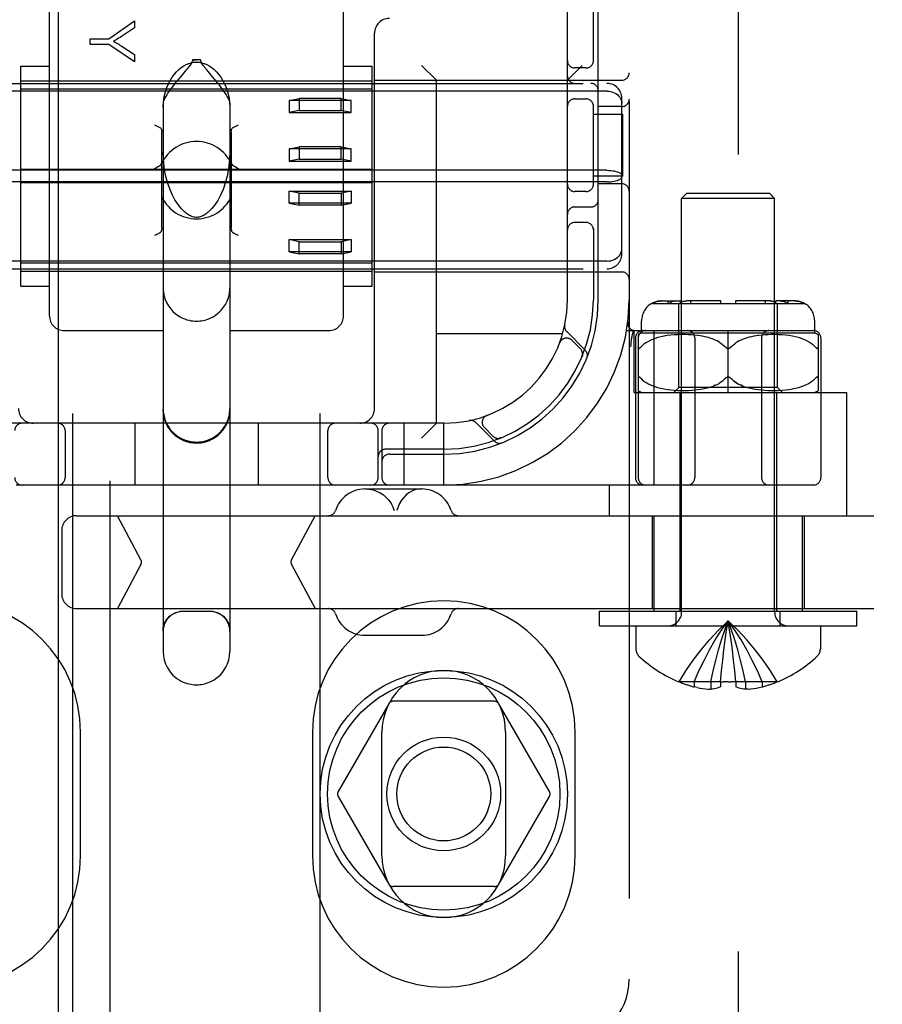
# Model space of a CAD drawing. Header units: inches. Extents: x 0 to 293, y 0 to 190.
# Tile 16 of 68: x 101.6 to 103.35, y 94.71 to 96.7. Entities that reach past the tile are written whole.
import ezdxf

# ---------------------------------------------------------------- set-up
doc = ezdxf.new("R2010")
doc.units = ezdxf.units.IN
doc.header["$LTSCALE"] = 16.12069
doc.header["$MEASUREMENT"] = 0
doc.linetypes.add('HIDDEN', pattern=[0.2, 0.1, -0.1])
doc.layers.add('DEFAULT_2', color=8, linetype='HIDDEN')
doc.layers.add('RIGHTHAND_DOOR_ASSEMBLY', color=7, linetype='CONTINUOUS')

msp = doc.modelspace()

# ---------------------------------------------------------------- linework, layer by layer
at = {"layer": 'DEFAULT_2', "color": 8, "linetype": 'HIDDEN'}
for p, q in [((103.0584, 57.7382), (103.0584, 136.7802)), ((101.7124, 94.292), (101.7124, 99.7925)), ((102.2124, 94.292), (102.2124, 99.7925)), ((102.8374, 99.7592), (102.8374, 94.7592)), ((102.7124, 96.1342), (102.7124, 98.3842)), ((101.6649, 96.1018), (101.6649, 96.7838)), ((102.2599, 96.1018), (102.2599, 96.7838)), ((102.7649, 96.615), (102.7649, 96.7442)), ((102.7749, 96.1342), (102.7749, 96.7442)), ((101.7853, 96.6621), (101.8372, 96.698)), ((101.8372, 96.698), (101.8372, 96.6842)), ((101.8372, 96.6842), (101.8107, 96.6667)), ((102.3224, 95.9142), (102.3224, 96.6732)), ((101.7472, 96.6502), (101.7472, 96.6621)), ((101.7472, 96.6621), (101.7853, 96.6621)), ((101.7853, 96.6502), (101.7472, 96.6502)), ((101.8372, 96.6155), (101.7853, 96.6502)), ((101.8101, 96.6478), (101.8372, 96.63)), ((101.8372, 96.63), (101.8372, 96.6155)), ((101.9542, 96.6194), (101.9624, 96.6195)), ((101.9706, 96.6194), (101.9542, 96.6194)), ((101.9706, 96.6194), (101.9624, 96.6195)), ((101.6074, 96.1614), (101.6074, 96.6069)), ((101.6074, 96.6069), (101.6649, 96.6069)), ((101.9948, 96.5853), (101.9839, 96.5983)), ((102.2599, 96.6069), (102.3174, 96.6069)), ((102.3174, 96.1614), (102.3174, 96.6069)), ((102.4474, 96.5782), (102.4174, 96.6082)), ((102.7124, 96.5782), (102.7424, 96.6082)), ((102.7499, 96.6029), (102.7274, 96.6029)), ((101.1324, 96.5717), (102.7924, 96.5717)), ((101.6074, 96.5767), (102.3174, 96.5767)), ((101.9304, 96.5857), (101.9258, 96.5801)), ((102.3224, 96.5782), (102.8224, 96.5782)), ((102.4474, 95.8842), (102.4474, 96.5782)), ((102.7924, 96.556), (101.1324, 96.556)), ((102.3174, 96.5601), (101.6074, 96.5601)), ((101.8949, 96.5321), (101.8949, 95.4226)), ((102.0299, 96.5321), (102.0299, 95.4226)), ((102.1499, 96.5374), (102.1699, 96.5414)), ((102.2749, 96.5374), (102.1499, 96.5374)), ((102.1499, 96.5374), (102.1499, 96.5128)), ((102.2549, 96.5414), (102.1699, 96.5414)), ((102.1699, 96.5414), (102.1699, 96.5168)), ((102.2549, 96.5414), (102.2749, 96.5374)), ((102.2549, 96.5168), (102.2549, 96.5414)), ((102.2749, 96.5128), (102.2749, 96.5374)), ((102.7274, 96.5404), (102.7499, 96.5404)), ((102.8224, 96.2268), (102.8224, 96.5416)), ((102.1699, 96.5168), (102.1499, 96.5128)), ((102.1499, 96.5128), (102.2749, 96.5128)), ((102.1699, 96.5168), (102.2549, 96.5168)), ((102.2749, 96.5128), (102.2549, 96.5168)), ((102.7649, 96.365), (102.7649, 96.5284)), ((102.8224, 96.5248), (102.7749, 96.5248)), ((102.7649, 96.5092), (102.8244, 96.5092)), ((102.8244, 96.3842), (102.8244, 96.5092)), ((101.8924, 96.2792), (101.8924, 96.4729)), ((102.0324, 96.4729), (102.0324, 96.2792)), ((102.1499, 96.4391), (102.1699, 96.4431)), ((102.2749, 96.4391), (102.1499, 96.4391)), ((102.1499, 96.4391), (102.1499, 96.4145)), ((102.2549, 96.4431), (102.1699, 96.4431)), ((102.1699, 96.4431), (102.1699, 96.4185)), ((102.2549, 96.4431), (102.2749, 96.4391)), ((102.2549, 96.4185), (102.2549, 96.4431)), ((102.2749, 96.4145), (102.2749, 96.4391)), ((102.1699, 96.4185), (102.1499, 96.4145)), ((102.1499, 96.4145), (102.2749, 96.4145)), ((102.1699, 96.4185), (102.2549, 96.4185)), ((102.2749, 96.4145), (102.2549, 96.4185)), ((102.7924, 96.3959), (101.1324, 96.3959)), ((102.3174, 96.3976), (101.6074, 96.3976)), ((102.7924, 96.3725), (101.1324, 96.3725)), ((102.3174, 96.3708), (101.6074, 96.3708)), ((102.8244, 96.3842), (102.7649, 96.3842)), ((102.1499, 96.3539), (102.2749, 96.3539)), ((102.1699, 96.3498), (102.1499, 96.3539)), ((102.1499, 96.3293), (102.1499, 96.3539)), ((102.2749, 96.3539), (102.2549, 96.3498)), ((102.2749, 96.3539), (102.2749, 96.3293)), ((102.7499, 96.3529), (102.7274, 96.3529)), ((102.8224, 96.3686), (102.7749, 96.3686)), ((102.1699, 96.3498), (102.2549, 96.3498)), ((102.1699, 96.3253), (102.1699, 96.3498)), ((102.2549, 96.3498), (102.2549, 96.3253)), ((102.9534, 96.3492), (102.9434, 96.3392)), ((103.1314, 96.3392), (102.9434, 96.3392)), ((102.9434, 95.5024), (102.9434, 96.3392)), ((103.1214, 96.3492), (102.9534, 96.3492)), ((103.1214, 96.3492), (103.1314, 96.3392)), ((103.1314, 95.5024), (103.1314, 96.3392)), ((102.2749, 96.3293), (102.1499, 96.3293)), ((102.1499, 96.3293), (102.1699, 96.3253)), ((102.2549, 96.3253), (102.1699, 96.3253)), ((102.2549, 96.3253), (102.2749, 96.3293)), ((102.7274, 96.3217), (102.7599, 96.3217)), ((102.7499, 96.2904), (102.7274, 96.2904)), ((102.7649, 96.2784), (102.7649, 96.1342)), ((101.8804, 96.2654), (101.8774, 96.2639)), ((101.888, 96.2693), (101.8858, 96.2681)), ((102.039, 96.2681), (102.0368, 96.2693)), ((102.0474, 96.2639), (102.0444, 96.2654)), ((102.1499, 96.2556), (102.2749, 96.2556)), ((102.1699, 96.2515), (102.1499, 96.2556)), ((102.1499, 96.231), (102.1499, 96.2556)), ((102.1699, 96.2515), (102.2549, 96.2515)), ((102.1699, 96.227), (102.1699, 96.2515)), ((102.2749, 96.2556), (102.2549, 96.2515)), ((102.2549, 96.2515), (102.2549, 96.227)), ((102.2749, 96.2556), (102.2749, 96.231)), ((102.2749, 96.231), (102.1499, 96.231)), ((102.1499, 96.231), (102.1699, 96.227)), ((102.2549, 96.227), (102.2749, 96.231)), ((102.7924, 96.2123), (101.1324, 96.2123)), ((102.2549, 96.227), (102.1699, 96.227)), ((101.1324, 96.1967), (102.7924, 96.1967)), ((102.3174, 96.2083), (101.6074, 96.2083)), ((101.6074, 96.1917), (102.3174, 96.1917)), ((102.3224, 96.1902), (102.8224, 96.1902)), ((101.6074, 96.1614), (101.6649, 96.1614)), ((102.2599, 96.1614), (102.3174, 96.1614)), ((102.9033, 96.1317), (102.9408, 96.1317)), ((102.9158, 96.1267), (102.9158, 96.1317)), ((102.9266, 96.131), (102.9284, 96.1314)), ((102.9302, 96.1316), (102.9284, 96.1314)), ((102.9302, 96.1316), (102.9319, 96.1317)), ((102.9408, 96.1267), (102.9408, 96.1317)), ((103.0224, 96.1317), (102.9532, 96.1317)), ((102.9621, 96.1267), (102.9621, 96.1317)), ((103.0224, 96.1267), (103.0224, 96.1317)), ((103.1217, 96.1317), (103.0524, 96.1317)), ((103.0524, 96.1317), (103.0524, 96.1267)), ((103.1128, 96.1267), (103.1128, 96.1317)), ((103.1217, 96.1317), (103.1234, 96.1316)), ((103.1252, 96.1314), (103.1234, 96.1316)), ((103.1716, 96.1317), (103.134, 96.1317)), ((103.134, 96.1267), (103.134, 96.1317)), ((103.1429, 96.1317), (103.1443, 96.1316)), ((103.1457, 96.1315), (103.1443, 96.1316)), ((103.159, 96.1267), (103.159, 96.1317)), ((102.8831, 96.1267), (103.1918, 96.1267)), ((102.9374, 95.9567), (102.9374, 96.1267)), ((103.1374, 95.9567), (103.1374, 96.1267)), ((102.8624, 96.0667), (102.8624, 96.0917)), ((103.2124, 96.0667), (103.2124, 96.0917)), ((101.6949, 96.0717), (101.8949, 96.0717)), ((102.0299, 96.0717), (102.2299, 96.0717)), ((102.8322, 96.0717), (103.2099, 96.0717)), ((102.8427, 96.0576), (102.8461, 96.0721)), ((102.8474, 95.9467), (102.8474, 96.0717)), ((102.8876, 95.7592), (102.8876, 96.0717)), ((103.0374, 95.9467), (103.0374, 96.0717)), ((102.7027, 96.0652), (102.4474, 96.0652)), ((102.7486, 96.0319), (102.711, 96.0695)), ((102.7386, 96.0348), (102.7213, 96.0521)), ((102.8427, 96.0576), (102.8426, 96.0571)), ((102.8499, 96.0567), (102.8499, 95.7742)), ((102.8556, 96.0636), (102.8556, 95.7742)), ((103.2124, 96.0667), (102.8624, 96.0667)), ((102.8843, 96.0537), (102.8794, 96.0515)), ((102.8896, 96.0557), (102.8842, 96.0536)), ((102.8953, 96.0574), (102.8895, 96.0556)), ((102.9013, 96.059), (102.8951, 96.0574)), ((102.9077, 96.0603), (102.9011, 96.0589)), ((102.9144, 96.0614), (102.9075, 96.0603)), ((102.9214, 96.0623), (102.9142, 96.0614)), ((102.9286, 96.063), (102.9212, 96.0623)), ((102.9359, 96.0634), (102.9284, 96.0629)), ((102.9431, 96.0636), (102.9357, 96.0634)), ((102.9502, 96.0636), (102.9429, 96.0636)), ((102.9569, 96.0634), (102.95, 96.0636)), ((102.9634, 96.063), (102.9568, 96.0634)), ((102.9695, 96.0625), (102.9632, 96.063)), ((102.9753, 96.0619), (102.9694, 96.0625)), ((102.9699, 96.0567), (102.9699, 95.7742)), ((102.9807, 96.0611), (102.9752, 96.0619)), ((102.9857, 96.0602), (102.9806, 96.0611)), ((102.9905, 96.0593), (102.9856, 96.0603)), ((102.9949, 96.0582), (102.9904, 96.0593)), ((102.9992, 96.057), (102.9949, 96.0582)), ((103.0033, 96.0557), (102.9991, 96.057)), ((103.0073, 96.0542), (103.0033, 96.0557)), ((103.0112, 96.0526), (103.0073, 96.0542)), ((103.0151, 96.0507), (103.0112, 96.0526)), ((103.0637, 96.0526), (103.0597, 96.0507)), ((103.0676, 96.0542), (103.0636, 96.0526)), ((103.0716, 96.0557), (103.0675, 96.0542)), ((103.0757, 96.057), (103.0715, 96.0557)), ((103.08, 96.0582), (103.0756, 96.057)), ((103.0844, 96.0593), (103.0799, 96.0582)), ((103.0892, 96.0603), (103.0844, 96.0593)), ((103.0943, 96.0611), (103.0891, 96.0602)), ((103.0997, 96.0619), (103.0942, 96.0611)), ((103.1055, 96.0625), (103.0996, 96.0619)), ((103.1049, 96.0567), (103.1049, 95.7742)), ((103.1116, 96.063), (103.1053, 96.0625)), ((103.1181, 96.0634), (103.1115, 96.063)), ((103.1249, 96.0636), (103.1179, 96.0634)), ((103.1319, 96.0636), (103.1247, 96.0636)), ((103.1391, 96.0634), (103.1317, 96.0636)), ((103.1464, 96.0629), (103.1389, 96.0634)), ((103.1536, 96.0623), (103.1462, 96.063)), ((103.1607, 96.0614), (103.1534, 96.0623)), ((103.1674, 96.0603), (103.1604, 96.0614)), ((103.1737, 96.0589), (103.1672, 96.0603)), ((103.1797, 96.0574), (103.1736, 96.059)), ((103.1854, 96.0556), (103.1796, 96.0574)), ((103.1906, 96.0536), (103.1852, 96.0557)), ((103.1954, 96.0515), (103.1905, 96.0537)), ((103.2193, 96.0636), (103.2193, 95.9498)), ((103.2249, 96.0567), (103.2249, 95.7742)), ((102.6966, 96.0467), (102.6968, 96.0471)), ((102.6969, 96.0474), (102.6968, 96.0471)), ((102.8599, 96.0374), (102.8606, 96.038)), ((102.8708, 96.0466), (102.867, 96.0439)), ((102.8749, 96.0492), (102.8707, 96.0466)), ((102.8795, 96.0515), (102.8749, 96.0491)), ((103.0189, 96.0487), (103.0151, 96.0507)), ((103.033, 96.0374), (103.0324, 96.038)), ((103.0406, 96.0365), (103.04, 96.0361)), ((103.0424, 96.038), (103.0418, 96.0374)), ((103.056, 96.0487), (103.0523, 96.0464)), ((103.0598, 96.0507), (103.056, 96.0487)), ((103.1999, 96.0491), (103.1954, 96.0515)), ((103.2041, 96.0466), (103.1999, 96.0492)), ((103.2143, 96.038), (103.2113, 96.041)), ((102.742, 96.0186), (102.7425, 96.02)), ((102.8582, 95.9775), (102.8588, 95.9771)), ((102.8636, 95.9724), (102.8606, 95.9754)), ((103.033, 95.9759), (103.0324, 95.9754)), ((103.0348, 95.9773), (103.0342, 95.9769)), ((103.0374, 95.978), (103.0368, 95.9779)), ((103.0381, 95.9779), (103.0374, 95.978)), ((103.0406, 95.9769), (103.04, 95.9773)), ((103.2155, 95.9766), (103.2161, 95.9771)), ((102.875, 95.9642), (102.8708, 95.9668)), ((102.8795, 95.9618), (102.8749, 95.9642)), ((102.8844, 95.9597), (102.8794, 95.9619)), ((102.8897, 95.9577), (102.8843, 95.9597)), ((102.8953, 95.9559), (102.8896, 95.9577)), ((102.9014, 95.9544), (102.8952, 95.956)), ((102.9078, 95.953), (102.9012, 95.9544)), ((102.9146, 95.9519), (102.9076, 95.9531)), ((102.9274, 95.9467), (102.9374, 95.9567)), ((103.1374, 95.9567), (102.9374, 95.9567)), ((102.9811, 95.9523), (102.9756, 95.9515)), ((102.9862, 95.9532), (102.981, 95.9523)), ((102.9909, 95.9542), (102.9861, 95.9532)), ((102.9953, 95.9553), (102.9908, 95.9542)), ((102.9995, 95.9565), (102.9953, 95.9553)), ((103.0036, 95.9578), (102.9995, 95.9565)), ((103.0036, 95.9578), (103.0076, 95.9593)), ((103.0114, 95.9609), (103.0075, 95.9593)), ((103.0796, 95.9553), (103.0753, 95.9565)), ((103.084, 95.9542), (103.0795, 95.9553)), ((103.0887, 95.9532), (103.084, 95.9542)), ((103.0938, 95.9523), (103.0887, 95.9532)), ((103.0992, 95.9515), (103.0937, 95.9523)), ((103.1474, 95.9467), (103.1374, 95.9567)), ((103.1673, 95.9531), (103.1603, 95.9519)), ((103.1736, 95.9544), (103.1671, 95.953)), ((103.1797, 95.956), (103.1735, 95.9544)), ((103.1853, 95.9577), (103.1795, 95.9559)), ((103.1905, 95.9597), (103.1851, 95.9577)), ((103.1954, 95.9619), (103.1904, 95.9597)), ((103.1999, 95.9642), (103.1953, 95.9618)), ((103.204, 95.9668), (103.1998, 95.9642)), ((103.2078, 95.9695), (103.204, 95.9668)), ((102.8474, 95.9467), (103.2774, 95.9467)), ((102.9216, 95.9511), (102.9143, 95.952)), ((102.9289, 95.9504), (102.9214, 95.9511)), ((102.9362, 95.95), (102.9287, 95.9504)), ((102.9435, 95.9498), (102.936, 95.95)), ((102.9399, 95.9467), (102.9399, 95.5042)), ((102.9506, 95.9498), (102.9433, 95.9498)), ((102.9574, 95.95), (102.9504, 95.9498)), ((102.9639, 95.9504), (102.9572, 95.95)), ((102.97, 95.9509), (102.9637, 95.9504)), ((102.9757, 95.9516), (102.9698, 95.9509)), ((103.105, 95.9509), (103.0991, 95.9516)), ((103.1112, 95.9504), (103.1049, 95.9509)), ((103.1177, 95.95), (103.111, 95.9504)), ((103.1245, 95.9498), (103.1175, 95.95)), ((103.1316, 95.9498), (103.1243, 95.9498)), ((103.1388, 95.95), (103.1313, 95.9498)), ((103.1349, 95.9467), (103.1349, 95.5042)), ((103.1462, 95.9504), (103.1386, 95.95)), ((103.1534, 95.9511), (103.1459, 95.9504)), ((103.1605, 95.952), (103.1532, 95.9511)), ((103.2774, 95.6972), (103.2774, 95.9467)), ((102.5495, 95.8999), (102.5493, 95.8998)), ((102.5495, 95.8998), (102.5499, 95.9)), ((102.4624, 95.8842), (101.4624, 95.8842)), ((101.8374, 95.8842), (101.8374, 95.7592)), ((102.0874, 95.8842), (102.0874, 95.7592)), ((102.3824, 95.7592), (102.3824, 95.8842)), ((102.4474, 95.8842), (102.4174, 95.8542)), ((102.4624, 95.7592), (102.4624, 95.8842)), ((102.5271, 95.8856), (102.5647, 95.848)), ((102.5445, 95.8753), (102.5619, 95.858)), ((101.6968, 95.8692), (101.6968, 95.7742)), ((102.228, 95.7742), (102.228, 95.8692)), ((102.3299, 95.7742), (102.3299, 95.8692)), ((102.3374, 95.8692), (102.3374, 95.7742)), ((102.5766, 95.8541), (102.578, 95.8546)), ((102.578, 95.8546), (102.5779, 95.8546)), ((102.578, 95.8546), (102.578, 95.8546)), ((102.4624, 95.8317), (102.3449, 95.8317)), ((102.3524, 95.8217), (102.4624, 95.8217)), ((103.2099, 95.7592), (100.7149, 95.7592)), ((102.7974, 95.6972), (102.7974, 95.7592)), ((102.303, 95.7512), (102.4178, 95.7512)), ((101.7198, 95.6972), (105.1784, 95.6972)), ((101.85, 95.6079), (101.8026, 95.6972)), ((102.1546, 95.6079), (102.2021, 95.6972)), ((102.8839, 95.6972), (102.8839, 95.5092)), ((102.8874, 95.6972), (102.8874, 95.5042)), ((103.1874, 95.6972), (103.1874, 95.5042)), ((103.1909, 95.6972), (103.1909, 95.5092)), ((101.6898, 95.6672), (101.6898, 95.5392)), ((101.85, 95.5985), (101.8026, 95.5092)), ((102.1546, 95.5985), (102.2021, 95.5092)), ((101.7198, 95.5092), (105.1784, 95.5092)), ((101.9899, 95.5033), (101.9349, 95.5033)), ((102.7774, 95.5042), (103.2974, 95.5042)), ((102.7774, 95.4742), (102.7774, 95.5042)), ((102.9324, 95.4742), (102.9324, 95.5042)), ((103.1424, 95.4742), (103.1424, 95.5042)), ((103.2974, 95.4742), (103.2974, 95.5042)), ((102.7774, 95.4742), (103.2974, 95.4742)), ((102.8509, 95.4742), (102.8509, 95.4276)), ((103.2239, 95.4742), (103.2239, 95.4276)), ((102.303, 95.4552), (102.4178, 95.4552)), ((103.0433, 95.446), (103.0404, 95.4657)), ((103.046, 95.4255), (103.0433, 95.446)), ((103.0485, 95.4045), (103.0459, 95.4257)), ((103.0508, 95.383), (103.0484, 95.4048)), ((103.0219, 95.3608), (103.0241, 95.3833)), ((103.0529, 95.3608), (103.0507, 95.3833)), ((102.9382, 95.3612), (102.9379, 95.3608)), ((102.9391, 95.3608), (102.9382, 95.3612)), ((103.0219, 95.3608), (102.9391, 95.3608)), ((102.9689, 95.3608), (102.9689, 95.3508)), ((103.0025, 95.3608), (103.0025, 95.3459)), ((103.0219, 95.3608), (103.022, 95.3612)), ((103.0219, 95.3608), (103.0219, 95.3508)), ((103.022, 95.3612), (103.0271, 95.361)), ((103.0374, 95.3608), (103.0426, 95.3609)), ((103.0529, 95.3612), (103.0529, 95.3608)), ((103.1357, 95.3608), (103.0529, 95.3608)), ((103.0529, 95.3608), (103.0529, 95.3508)), ((103.0723, 95.3608), (103.0723, 95.3459)), ((103.1059, 95.3608), (103.1059, 95.3508)), ((103.1367, 95.3612), (103.1357, 95.3608)), ((103.1367, 95.3612), (103.1369, 95.3608)), ((102.9749, 95.3495), (102.9689, 95.3508)), ((102.9746, 95.3495), (102.9807, 95.3484)), ((102.9803, 95.3485), (102.9864, 95.3475)), ((102.986, 95.3476), (102.9919, 95.3468)), ((102.9915, 95.3468), (102.9973, 95.3463)), ((102.9971, 95.3463), (103.0025, 95.3459)), ((103.0778, 95.3463), (103.0723, 95.3459)), ((103.0776, 95.3463), (103.0833, 95.3468)), ((103.0829, 95.3468), (103.0889, 95.3476)), ((103.0885, 95.3475), (103.0945, 95.3485)), ((103.0941, 95.3484), (103.1002, 95.3495)), ((103.1, 95.3495), (103.1059, 95.3508)), ((102.3513, 95.3167), (102.2488, 95.1392)), ((102.5649, 95.3217), (102.3599, 95.3217)), ((102.676, 95.1392), (102.5736, 95.3167)), ((101.728, 95.0092), (101.728, 95.2592)), ((102.1968, 95.2592), (102.1968, 95.0092)), ((102.3374, 95.0092), (102.3374, 95.2592)), ((102.5874, 95.2592), (102.5874, 95.0092)), ((102.728, 95.0092), (102.728, 95.2592)), ((102.2488, 95.1292), (102.3513, 94.9517)), ((102.5736, 94.9517), (102.676, 95.1292)), ((102.5649, 94.9467), (102.3599, 94.9467))]:
    msp.add_line(p, q, dxfattribs=at)
for points in [[(101.8107, 96.6667), (101.8078, 96.6648), (101.805, 96.663), (101.8023, 96.6613), (101.7997, 96.6598), (101.7972, 96.6583), (101.7948, 96.6569)], [(101.7948, 96.6569), (101.7974, 96.6554), (101.8, 96.654), (101.8025, 96.6525), (101.8051, 96.6509), (101.8076, 96.6494), (101.8101, 96.6478)], [(101.8949, 96.5227), (101.8957, 96.5344), (101.8972, 96.545), (101.8995, 96.5546), (101.9025, 96.5632), (101.9058, 96.5711), (101.9095, 96.5782), (101.9135, 96.5845), (101.9177, 96.5903), (101.9222, 96.5954), (101.9268, 96.5999), (101.9316, 96.6038), (101.9365, 96.6072), (101.9417, 96.61), (101.9469, 96.6121), (101.9521, 96.6136), (101.9573, 96.6145), (101.9624, 96.6148), (101.9675, 96.6145), (101.9727, 96.6136), (101.978, 96.6121), (101.9832, 96.61), (101.9883, 96.6072), (101.9932, 96.6038), (101.998, 96.5999), (102.0027, 96.5954), (102.0071, 96.5903), (102.0113, 96.5845), (102.0153, 96.5782), (102.019, 96.5711), (102.0224, 96.5632), (102.0253, 96.5546), (102.0277, 96.545), (102.0292, 96.5344), (102.0299, 96.5227)], [(101.9542, 96.6194), (101.954, 96.6175), (101.9534, 96.6156), (101.9526, 96.6137), (101.9515, 96.6119), (101.9503, 96.61), (101.9489, 96.6081), (101.9475, 96.6062), (101.9459, 96.6043), (101.9442, 96.6022), (101.9425, 96.6001)], [(101.9839, 96.5983), (101.9819, 96.6006), (101.9801, 96.6028), (101.9783, 96.605), (101.9767, 96.6071), (101.9752, 96.6092), (101.9738, 96.6112), (101.9726, 96.6132), (101.9716, 96.6152), (101.9709, 96.6173), (101.9706, 96.6194)], [(101.9425, 96.6001), (101.9388, 96.5957), (101.9368, 96.5933), (101.9304, 96.5857)], [(101.9258, 96.5801), (101.9233, 96.5771), (101.9208, 96.574), (101.9182, 96.5708), (101.9156, 96.5674), (101.9129, 96.5639), (101.9101, 96.5602), (101.9073, 96.5564), (101.9046, 96.5524), (101.9021, 96.5485), (101.8997, 96.5446), (101.8978, 96.5409), (101.8962, 96.5375), (101.8953, 96.5346), (101.8949, 96.5321)], [(102.0299, 96.5321), (102.0295, 96.5347), (102.0285, 96.5378), (102.0269, 96.5413), (102.0247, 96.5453), (102.0222, 96.5494), (102.0195, 96.5535), (102.0166, 96.5576), (102.0136, 96.5617), (102.0107, 96.5655), (102.0079, 96.5692), (102.0051, 96.5727), (102.0024, 96.5761), (101.9998, 96.5793), (101.9948, 96.5853)], [(102.7924, 96.556), (102.7962, 96.5558), (102.8, 96.5553), (102.8037, 96.5543), (102.8072, 96.5529), (102.8104, 96.5512), (102.8134, 96.5491), (102.816, 96.5468), (102.8183, 96.5441), (102.82, 96.5412), (102.8214, 96.5381), (102.8221, 96.5349), (102.8224, 96.5316)], [(101.8774, 96.4882), (101.8804, 96.4867), (101.8832, 96.4852), (101.8858, 96.484), (101.888, 96.4828)], [(101.888, 96.4828), (101.8894, 96.4818), (101.8905, 96.4805), (101.8913, 96.479), (101.8919, 96.4772), (101.8923, 96.4751), (101.8924, 96.4729)], [(102.0324, 96.4729), (102.0325, 96.4751), (102.0329, 96.4772), (102.0335, 96.479), (102.0344, 96.4806), (102.0355, 96.4818), (102.0368, 96.4828)], [(102.0368, 96.4828), (102.039, 96.484), (102.0416, 96.4853), (102.0444, 96.4867), (102.0474, 96.4882)], [(101.9365, 96.3134), (101.9318, 96.3182), (101.9251, 96.3265), (101.9189, 96.3361), (101.9133, 96.3467), (101.9082, 96.3584), (101.9038, 96.3713), (101.9, 96.3858), (101.8971, 96.4017), (101.8954, 96.4188), (101.8949, 96.4333)], [(102.0299, 96.4333), (102.0294, 96.4177), (102.0274, 96.3998), (102.0244, 96.3839), (102.0205, 96.3696), (102.016, 96.3568), (102.0109, 96.3453), (102.0053, 96.335), (101.9993, 96.326), (101.9929, 96.318), (101.9883, 96.3134)], [(101.8774, 96.3996), (101.8805, 96.4012), (101.8834, 96.4027), (101.8861, 96.4041), (101.8885, 96.4056), (101.8903, 96.4073), (101.8916, 96.4092)], [(102.0333, 96.4092), (102.0346, 96.4073), (102.0364, 96.4056), (102.0387, 96.4041), (102.0414, 96.4027), (102.0444, 96.4012), (102.0474, 96.3996)], [(102.7924, 96.3959), (102.7962, 96.3958), (102.8, 96.3956), (102.8037, 96.3951), (102.8072, 96.3946), (102.8104, 96.3938), (102.8134, 96.393), (102.816, 96.392), (102.8183, 96.3909), (102.82, 96.3897), (102.8214, 96.3885), (102.8221, 96.3872), (102.8224, 96.3859)], [(102.7924, 96.3725), (102.7962, 96.3726), (102.8, 96.3728), (102.8037, 96.3732), (102.8072, 96.3738), (102.8104, 96.3745), (102.8134, 96.3754), (102.816, 96.3764), (102.8183, 96.3775), (102.82, 96.3787), (102.8214, 96.3799), (102.8221, 96.3812), (102.8224, 96.3825)], [(101.9624, 96.3007), (101.9616, 96.3007), (101.9592, 96.3009), (101.9568, 96.3014), (101.9546, 96.302), (101.9524, 96.3027), (101.9502, 96.3037), (101.9481, 96.3048), (101.946, 96.306), (101.944, 96.3073), (101.9419, 96.3088), (101.94, 96.3103), (101.938, 96.312), (101.9365, 96.3134)], [(101.9883, 96.3134), (101.9861, 96.3114), (101.984, 96.3096), (101.9819, 96.308), (101.9798, 96.3066), (101.9778, 96.3054), (101.9758, 96.3043), (101.9738, 96.3033), (101.9718, 96.3025), (101.9696, 96.3018), (101.9675, 96.3012), (101.9653, 96.3009), (101.9631, 96.3007), (101.9624, 96.3007)], [(101.888, 96.2693), (101.8894, 96.2703), (101.8905, 96.2715), (101.8913, 96.2731), (101.8919, 96.2749)], [(101.8924, 96.2792), (101.8923, 96.277), (101.8919, 96.2749)], [(102.0329, 96.2749), (102.0325, 96.277), (102.0324, 96.2792)], [(102.0325, 96.277), (102.0329, 96.2749), (102.0335, 96.2731), (102.0344, 96.2715), (102.0355, 96.2703), (102.0368, 96.2693)], [(101.8804, 96.2654), (101.8832, 96.2668), (101.8858, 96.2681)], [(102.0368, 96.2693), (102.039, 96.2681), (102.0416, 96.2668), (102.0444, 96.2654)], [(102.7924, 96.2123), (102.7962, 96.2125), (102.8, 96.2131), (102.8037, 96.2141), (102.8072, 96.2155), (102.8104, 96.2172), (102.8134, 96.2192), (102.816, 96.2216), (102.8183, 96.2243), (102.82, 96.2272), (102.8214, 96.2303), (102.8221, 96.2335), (102.8224, 96.2368)], [(101.8949, 96.1583), (101.8951, 96.1533), (101.8964, 96.1444), (101.8987, 96.1359), (101.902, 96.1282), (101.9059, 96.1214), (101.9102, 96.1155), (101.9148, 96.1105), (101.9195, 96.1062), (101.9243, 96.1026), (101.9291, 96.0996), (101.9339, 96.0971), (101.9386, 96.0951), (101.943, 96.0936), (101.9473, 96.0925), (101.9513, 96.0917), (101.9551, 96.0912), (101.9587, 96.0909), (101.9624, 96.0908)], [(101.9624, 96.0908), (101.9658, 96.0909), (101.9691, 96.0911), (101.9725, 96.0915), (101.9759, 96.0922), (101.9796, 96.093), (101.9834, 96.0941), (101.9874, 96.0956), (101.9915, 96.0974), (101.9958, 96.0996), (102.0001, 96.1023), (102.0045, 96.1055), (102.0089, 96.1093), (102.0131, 96.1137), (102.0171, 96.1187), (102.0209, 96.1246), (102.0242, 96.1312), (102.027, 96.1385), (102.0289, 96.1464), (102.0298, 96.1547), (102.0299, 96.1583)], [(102.9033, 96.1317), (102.9013, 96.1316), (102.8993, 96.1315), (102.8973, 96.1312), (102.8952, 96.1309), (102.8932, 96.1304), (102.8912, 96.1298), (102.8892, 96.1292), (102.8873, 96.1284), (102.8855, 96.1276), (102.8838, 96.1267)], [(102.8838, 96.1267), (102.8859, 96.1278), (102.8882, 96.1288), (102.8907, 96.1297), (102.8932, 96.1304), (102.8957, 96.131), (102.8983, 96.1314), (102.9008, 96.1316), (102.9033, 96.1317)], [(102.9475, 96.1309), (102.9489, 96.1312), (102.9504, 96.1315), (102.9518, 96.1316), (102.9532, 96.1317)], [(103.1252, 96.1314), (103.127, 96.131), (103.1288, 96.1304)], [(103.1457, 96.1315), (103.1471, 96.1312), (103.1486, 96.1309)], [(103.1716, 96.1317), (103.174, 96.1316), (103.1765, 96.1314), (103.1791, 96.131), (103.1817, 96.1304), (103.1842, 96.1297), (103.1866, 96.1288), (103.1889, 96.1278), (103.1911, 96.1267)], [(103.1911, 96.1267), (103.1893, 96.1276), (103.1875, 96.1284), (103.1856, 96.1292), (103.1837, 96.1298), (103.1817, 96.1304), (103.1796, 96.1309), (103.1776, 96.1312), (103.1755, 96.1315), (103.1735, 96.1316), (103.1716, 96.1317)], [(102.9266, 96.131), (102.9248, 96.1304), (102.923, 96.1297), (102.9213, 96.1288), (102.9197, 96.1278), (102.9182, 96.1267)], [(102.9419, 96.1284), (102.9406, 96.1276), (102.9394, 96.1267)], [(102.9419, 96.1284), (102.9432, 96.1292), (102.9446, 96.1298)], [(102.9475, 96.1309), (102.946, 96.1304), (102.9446, 96.1298)], [(103.1354, 96.1267), (103.1339, 96.1278), (103.1323, 96.1288), (103.1306, 96.1297), (103.1288, 96.1304)], [(103.1567, 96.1267), (103.1554, 96.1276), (103.1542, 96.1284), (103.1528, 96.1292), (103.1514, 96.1298), (103.15, 96.1304), (103.1486, 96.1309)], [(102.8406, 96.0388), (102.8411, 96.0431), (102.8416, 96.0477), (102.8421, 96.0523), (102.8426, 96.0571)], [(102.8556, 96.038), (102.8556, 96.0374), (102.8557, 96.0368), (102.8558, 96.0363), (102.856, 96.0359), (102.8563, 96.0356), (102.8566, 96.0354), (102.8569, 96.0354), (102.8573, 96.0355), (102.8578, 96.0356), (102.8583, 96.0359), (102.8588, 96.0363), (102.8593, 96.0368)], [(102.8599, 96.0374), (102.8593, 96.0368), (102.8587, 96.0363), (102.8582, 96.0359), (102.8577, 96.0356), (102.8573, 96.0354), (102.8569, 96.0354), (102.8565, 96.0355), (102.8562, 96.0356), (102.856, 96.0359), (102.8558, 96.0363), (102.8557, 96.0368), (102.8556, 96.0374)], [(102.8606, 96.038), (102.8636, 96.041), (102.867, 96.0439)], [(103.0188, 96.0487), (103.0225, 96.0464), (103.026, 96.0438), (103.0293, 96.041), (103.0324, 96.038)], [(103.033, 96.0374), (103.0336, 96.0369), (103.0342, 96.0365), (103.0348, 96.0361), (103.0355, 96.0358), (103.0361, 96.0356), (103.0368, 96.0354), (103.0374, 96.0354)], [(103.0374, 96.0354), (103.0381, 96.0354), (103.0387, 96.0356), (103.0394, 96.0358), (103.04, 96.0361)], [(103.0406, 96.0365), (103.0412, 96.0369), (103.0418, 96.0374), (103.0424, 96.038)], [(103.0424, 96.038), (103.0455, 96.041), (103.0488, 96.0438), (103.0523, 96.0464)], [(103.2041, 96.0466), (103.2078, 96.0439), (103.2113, 96.041), (103.2143, 96.038)], [(103.2143, 96.038), (103.2149, 96.0374), (103.2155, 96.0368), (103.2161, 96.0363), (103.2166, 96.0359), (103.2171, 96.0356), (103.2176, 96.0354), (103.218, 96.0354), (103.2183, 96.0355), (103.2186, 96.0356), (103.2189, 96.0359), (103.219, 96.0363), (103.2192, 96.0368), (103.2193, 96.0374), (103.2193, 96.038)], [(103.2193, 96.0374), (103.2192, 96.0368), (103.219, 96.0363), (103.2188, 96.0359), (103.2186, 96.0356), (103.2183, 96.0354), (103.2179, 96.0354), (103.2175, 96.0355), (103.2171, 96.0356), (103.2166, 96.0359), (103.2161, 96.0363), (103.2155, 96.0368)], [(102.7429, 96.0224), (102.7429, 96.0223), (102.7429, 96.0219), (102.7428, 96.0215), (102.7427, 96.0212), (102.7427, 96.0209), (102.7426, 96.0205), (102.7425, 96.0202), (102.7424, 96.0199), (102.7423, 96.0197), (102.7422, 96.0194), (102.7422, 96.0191), (102.7421, 96.0189), (102.742, 96.0188), (102.742, 96.0187)], [(102.742, 96.0187), (102.742, 96.0186), (102.742, 96.0186)], [(102.8582, 95.9775), (102.8577, 95.9778), (102.8573, 95.9779), (102.8569, 95.978), (102.8565, 95.9779), (102.8562, 95.9777), (102.856, 95.9775), (102.8558, 95.9771), (102.8557, 95.9766), (102.8556, 95.976), (102.8556, 95.9754)], [(102.8557, 95.9766), (102.8558, 95.9771), (102.856, 95.9775), (102.8562, 95.9778), (102.8565, 95.9779), (102.8569, 95.978), (102.8573, 95.9779), (102.8578, 95.9777), (102.8582, 95.9775)], [(102.8606, 95.9754), (102.8599, 95.976), (102.8593, 95.9766), (102.8587, 95.9771)], [(102.8606, 95.9754), (102.8636, 95.9723), (102.867, 95.9695), (102.8708, 95.9668)], [(103.0324, 95.9754), (103.0294, 95.9724), (103.0261, 95.9696), (103.0226, 95.9671), (103.019, 95.9648)], [(103.033, 95.9759), (103.0336, 95.9765), (103.0342, 95.9769)], [(103.0348, 95.9773), (103.0355, 95.9776), (103.0361, 95.9778), (103.0368, 95.9779)], [(103.0381, 95.9779), (103.0387, 95.9778), (103.0394, 95.9776), (103.04, 95.9773), (103.0406, 95.9769), (103.0412, 95.9765), (103.0418, 95.9759)], [(103.0424, 95.9754), (103.0418, 95.9759), (103.0412, 95.9765)], [(103.0673, 95.9593), (103.0634, 95.9609), (103.0596, 95.9627), (103.0559, 95.9648), (103.0522, 95.9671), (103.0488, 95.9696), (103.0455, 95.9724), (103.0424, 95.9754)], [(103.2078, 95.9695), (103.2112, 95.9724), (103.2143, 95.9754)], [(103.2155, 95.9766), (103.2149, 95.976), (103.2143, 95.9754)], [(103.2161, 95.9771), (103.2166, 95.9775), (103.2171, 95.9778), (103.2176, 95.9779), (103.218, 95.978), (103.2183, 95.9779), (103.2186, 95.9777), (103.2188, 95.9775), (103.219, 95.9771), (103.2192, 95.9766)], [(103.2193, 95.9754), (103.2193, 95.976), (103.2192, 95.9766), (103.219, 95.9771), (103.2188, 95.9775), (103.2186, 95.9778), (103.2183, 95.9779), (103.2179, 95.978), (103.2175, 95.9779), (103.2171, 95.9777), (103.2166, 95.9775)], [(103.0114, 95.9609), (103.0152, 95.9627), (103.019, 95.9648)], [(103.0487, 95.9696), (103.0522, 95.9671), (103.0559, 95.9648), (103.0596, 95.9627)], [(103.0634, 95.9609), (103.0673, 95.9593), (103.0712, 95.9578), (103.0753, 95.9565)], [(101.8949, 95.9138), (101.8952, 95.9074), (101.8961, 95.9012), (101.8975, 95.8954), (101.8993, 95.89), (101.9014, 95.8848), (101.904, 95.88), (101.9068, 95.8754), (101.91, 95.8712), (101.9134, 95.8673), (101.9171, 95.8637), (101.921, 95.8604), (101.925, 95.8575), (101.9293, 95.8549), (101.9336, 95.8526), (101.9381, 95.8507), (101.9428, 95.8491), (101.9477, 95.8478), (101.9526, 95.8468), (101.9576, 95.8463), (101.9624, 95.8461)], [(101.9624, 95.8461), (101.9673, 95.8463), (101.972, 95.8468), (101.9765, 95.8476), (101.9807, 95.8487), (101.9845, 95.8498), (101.9879, 95.8511), (101.991, 95.8525), (101.9939, 95.8539), (101.9966, 95.8555), (101.9992, 95.8571), (102.0017, 95.8588), (102.004, 95.8605), (102.0063, 95.8624), (102.0084, 95.8643), (102.0103, 95.8662), (102.0122, 95.8681), (102.0139, 95.8701), (102.0156, 95.8721), (102.0171, 95.8742), (102.0186, 95.8763), (102.02, 95.8786), (102.0214, 95.881), (102.0228, 95.8835), (102.024, 95.8862), (102.0252, 95.8891), (102.0263, 95.8921), (102.0273, 95.8953), (102.0282, 95.8986), (102.0289, 95.9022), (102.0294, 95.9059), (102.0298, 95.9098), (102.0299, 95.9138)], [(101.9624, 95.8442), (101.9536, 95.8448), (101.9449, 95.8465), (101.9366, 95.8493), (101.9287, 95.8532), (101.9213, 95.8582), (101.9147, 95.864), (101.9089, 95.8706), (101.904, 95.878), (101.9001, 95.8859), (101.8972, 95.8942), (101.8955, 95.9029), (101.8949, 95.9117)], [(101.9624, 95.8442), (101.9712, 95.8448), (101.9799, 95.8465), (101.9882, 95.8493), (101.9962, 95.8533), (102.0035, 95.8582), (102.0101, 95.864), (102.016, 95.8706), (102.0209, 95.878), (102.0248, 95.8859), (102.0276, 95.8942), (102.0293, 95.9029), (102.0299, 95.9117)], [(102.5779, 95.8546), (102.5778, 95.8546), (102.5777, 95.8545), (102.5775, 95.8545), (102.5773, 95.8544), (102.5771, 95.8543), (102.5769, 95.8543), (102.5767, 95.8542), (102.5765, 95.8541), (102.5762, 95.8541), (102.576, 95.854), (102.5758, 95.854), (102.5755, 95.8539), (102.5753, 95.8539), (102.575, 95.8538), (102.5748, 95.8538), (102.5745, 95.8537), (102.5743, 95.8537), (102.5741, 95.8537)], [(102.3041, 95.7512), (102.3118, 95.7507), (102.3194, 95.7492), (102.3267, 95.7468), (102.3337, 95.7434), (102.3402, 95.7391), (102.3461, 95.7341), (102.3514, 95.7283), (102.3559, 95.7219), (102.3596, 95.715), (102.3624, 95.7076)], [(102.4167, 95.7512), (102.4102, 95.7507), (102.4038, 95.7492), (102.3976, 95.7468), (102.3918, 95.7434), (102.3863, 95.7391), (102.3813, 95.7341), (102.3768, 95.7283), (102.373, 95.7219), (102.3699, 95.715), (102.3675, 95.7076)], [(101.8949, 95.4644), (101.8953, 95.4701), (101.8966, 95.4756), (101.8985, 95.4808), (101.9011, 95.4856), (101.9043, 95.4899), (101.9079, 95.4936), (101.912, 95.4968), (101.9163, 95.4994), (101.9208, 95.5014), (101.9255, 95.5028), (101.9302, 95.5037), (101.9349, 95.5039)], [(101.9349, 95.5033), (101.9297, 95.5029), (101.9246, 95.5019), (101.9196, 95.5002), (101.9149, 95.4979), (101.9106, 95.495), (101.9066, 95.4915), (101.9032, 95.4876), (101.9003, 95.4833), (101.898, 95.4786), (101.8963, 95.4736), (101.8953, 95.4685), (101.8949, 95.4632)], [(101.9899, 95.5039), (101.9946, 95.5037), (101.9994, 95.5028), (102.004, 95.5014), (102.0086, 95.4994), (102.0129, 95.4968), (102.0169, 95.4936), (102.0206, 95.4899), (102.0237, 95.4856), (102.0263, 95.4808), (102.0283, 95.4756), (102.0295, 95.4701), (102.0299, 95.4644)], [(102.0299, 95.4632), (102.0296, 95.4685), (102.0286, 95.4736), (102.0269, 95.4786), (102.0246, 95.4833), (102.0216, 95.4876), (102.0182, 95.4915), (102.0143, 95.495), (102.0099, 95.4979), (102.0052, 95.5002), (102.0003, 95.5019), (101.9951, 95.5029), (101.9899, 95.5033)], [(102.9382, 95.3612), (102.9518, 95.3833), (102.9667, 95.4048), (102.9827, 95.4257), (102.9998, 95.446), (103.018, 95.4657), (103.0374, 95.4848)], [(102.9689, 95.3608), (102.9784, 95.383), (102.9886, 95.4045), (102.9996, 95.4255), (103.0114, 95.4459), (103.024, 95.4657), (103.0374, 95.4848)], [(103.0025, 95.3608), (103.0073, 95.383), (103.0125, 95.4045), (103.0182, 95.4255), (103.0242, 95.4459), (103.0306, 95.4657), (103.0374, 95.4848)], [(103.0264, 95.4045), (103.0289, 95.4255), (103.0315, 95.4459), (103.0344, 95.4657), (103.0374, 95.4848)], [(103.1367, 95.3612), (103.123, 95.3833), (103.1082, 95.4048), (103.0922, 95.4257), (103.0751, 95.446), (103.0568, 95.4657), (103.0374, 95.4848)], [(103.1059, 95.3608), (103.0965, 95.383), (103.0862, 95.4045), (103.0752, 95.4255), (103.0634, 95.4459), (103.0508, 95.4657), (103.0374, 95.4848)], [(103.0723, 95.3608), (103.0675, 95.383), (103.0623, 95.4045), (103.0567, 95.4255), (103.0507, 95.4459), (103.0442, 95.4657), (103.0374, 95.4848)], [(103.0433, 95.4459), (103.0404, 95.4657), (103.0374, 95.4848)], [(103.0241, 95.383), (103.0264, 95.4048), (103.0289, 95.4257), (103.0316, 95.446), (103.0344, 95.4657)], [(101.8949, 95.4226), (101.8955, 95.4138), (101.8971, 95.4055), (101.8996, 95.3978), (101.9028, 95.391), (101.9063, 95.3851), (101.9101, 95.38), (101.9141, 95.3754), (101.9183, 95.3715), (101.9227, 95.368), (101.9271, 95.3651), (101.9314, 95.3626), (101.9356, 95.3606), (101.9397, 95.359), (101.9436, 95.3578), (101.9474, 95.3568), (101.951, 95.3561), (101.9544, 95.3556), (101.9575, 95.3553), (101.9606, 95.3551), (101.9636, 95.3551), (101.9665, 95.3552), (101.9695, 95.3555), (101.9725, 95.3559), (101.9756, 95.3564), (101.9789, 95.3572), (101.9825, 95.3581), (101.9862, 95.3594), (101.99, 95.361), (101.9941, 95.363), (101.9982, 95.3654), (102.0025, 95.3683), (102.0067, 95.3717), (102.0108, 95.3755), (102.0147, 95.3799), (102.0185, 95.385), (102.022, 95.3909), (102.0252, 95.3978), (102.0277, 95.4054), (102.0293, 95.4137), (102.0299, 95.4226)], [(103.0374, 95.3608), (103.0322, 95.3609), (103.0271, 95.361)], [(103.0529, 95.3612), (103.0477, 95.361), (103.0426, 95.3609)], [(103.0219, 95.3508), (103.0187, 95.3496), (103.0155, 95.3485), (103.0122, 95.3476), (103.009, 95.3469), (103.0057, 95.3463), (103.0025, 95.3459)], [(103.0723, 95.3459), (103.0691, 95.3463), (103.0659, 95.3469), (103.0626, 95.3476), (103.0594, 95.3485), (103.0561, 95.3496), (103.0529, 95.3508)]]:
    msp.add_lwpolyline(points, dxfattribs=at)
for radius in [0.25, 0.235, 0.115, 0.095]:
    msp.add_circle((102.4624, 95.1342), radius, dxfattribs=at)
for centre, radius, start, end in [((102.3524, 96.6732), 0.03, 90, 180), ((102.7274, 96.6179), 0.015, 180, 270), ((102.7499, 96.6179), 0.015, 270, 0), ((102.8224, 96.5932), 0.015, 270, 360), ((102.7274, 96.5867), 0.015, 180, 270), ((102.7599, 96.5567), 0.015, 0, 90), ((102.7924, 96.5417), 0.03, 0, 90), ((102.7274, 96.5254), 0.015, 90, 180), ((102.7499, 96.5254), 0.015, 0, 90), ((102.8224, 96.5398), 0.015, 270, 360), ((101.9624, 96.376), 0.0782, 25.0474, 154.9526), ((102.7274, 96.3679), 0.015, 180, 270), ((102.7499, 96.3679), 0.015, 270, 360), ((102.8224, 96.3536), 0.015, 0, 90), ((101.9624, 96.376), 0.0782, 206.6531, 333.346), ((102.7599, 96.3367), 0.015, 270, 360), ((102.7274, 96.3067), 0.015, 90, 180), ((102.7274, 96.2754), 0.015, 90, 180), ((102.7499, 96.2754), 0.015, 0, 90), ((102.7924, 96.2267), 0.03, 270, 360), ((102.8224, 96.1752), 0.015, 0, 90), ((102.4624, 96.1342), 0.375, 270, 360), ((102.4624, 96.1342), 0.3125, 270, 360), ((102.4624, 96.1342), 0.3025, 270, 360), ((102.4624, 96.1342), 0.25, 270, 360), ((102.9024, 96.0917), 0.04, 118.955, 180), ((103.1724, 96.0917), 0.04, 0, 61.045), ((101.6949, 96.1017), 0.03, 180, 270), ((102.2299, 96.1017), 0.03, 270, 360), ((102.7212, 96.0797), 0.0145, 168.1145, 225), ((102.8495, 96.0867), 0.015, 173.0043, 270), ((102.8649, 96.0567), 0.015, 90, 180), ((102.8706, 96.0567), 0.015, 90, 180), ((102.9549, 96.0567), 0.015, 0, 90), ((103.1199, 96.0567), 0.015, 90, 180), ((103.2099, 96.0567), 0.015, 0, 90), ((102.7107, 96.0415), 0.015, 45, 159.5253), ((102.8838, 96.0103), 0.0603, 110.7484, 118.0821), ((103.1911, 96.0103), 0.0603, 61.9179, 69.2516), ((102.728, 96.0241), 0.015, 337.4954, 45), ((102.7383, 96.0216), 0.0145, 337.8042, 45), ((102.8838, 96.003), 0.0603, 241.9212, 249.2516), ((103.1911, 96.003), 0.0603, 290.7484, 298.0788), ((101.6324, 95.9142), 0.03, 180, 270), ((102.2924, 95.9142), 0.03, 270, 360), ((101.9624, 95.9117), 0.0675, 180, 360), ((102.5551, 95.8859), 0.015, 110.4747, 225), ((101.6099, 95.8692), 0.015, 90, 180), ((101.6818, 95.8692), 0.015, 0, 90), ((102.243, 95.8692), 0.015, 90, 180), ((102.3149, 95.8692), 0.015, 0, 90), ((102.3524, 95.8692), 0.015, 90, 180), ((102.5169, 95.8754), 0.0145, 45, 101.8855), ((102.5725, 95.8686), 0.015, 225, 292.5046), ((102.575, 95.8583), 0.0145, 225, 292.1958), ((102.3449, 95.8167), 0.015, 90, 180), ((102.3524, 95.8067), 0.015, 90, 180), ((101.6099, 95.7742), 0.015, 180, 270), ((101.6818, 95.7742), 0.015, 270, 360), ((102.243, 95.7742), 0.015, 180, 270), ((102.3149, 95.7742), 0.015, 270, 360), ((102.3524, 95.7742), 0.015, 180, 270), ((102.8649, 95.7742), 0.015, 180, 270), ((102.8706, 95.7742), 0.015, 180, 270), ((102.9549, 95.7742), 0.015, 270, 360), ((103.1199, 95.7742), 0.015, 180, 270), ((103.2099, 95.7742), 0.015, 270, 360), ((102.303, 95.6887), 0.0625, 90, 162.3485), ((102.4178, 95.6887), 0.0625, 17.6515, 90), ((101.7198, 95.6672), 0.03, 90, 180), ((102.2291, 95.7122), 0.015, 270, 342.3485), ((102.4916, 95.7122), 0.015, 197.6515, 270), ((101.8412, 95.6032), 0.01, 332, 28), ((102.1634, 95.6032), 0.01, 152, 208), ((101.7198, 95.5392), 0.03, 180, 270), ((101.4624, 95.2592), 0.2656, 0, 180), ((102.4624, 95.2592), 0.2656, 0, 180), ((102.2291, 95.4942), 0.015, 17.6515, 90), ((102.303, 95.5177), 0.0625, 197.6515, 270), ((102.4178, 95.5177), 0.0625, 270, 342.3485), ((102.4916, 95.4942), 0.015, 90, 162.3485), ((102.9152, 95.5024), 0.0282, 270, 360), ((103.1596, 95.5024), 0.0282, 180, 270), ((102.8709, 95.4276), 0.02, 180, 226.4862), ((103.2039, 95.4276), 0.02, 313.5138, 360), ((103.0374, 95.603), 0.2618, 226.4862, 247.6643), ((103.0374, 95.603), 0.2618, 292.3357, 313.5138), ((102.4624, 95.2592), 0.125, 0, 180), ((103.0374, 95.603), 0.2614, 247.9106, 254.8059), ((103.0374, 95.603), 0.2614, 285.1941, 292.0894), ((102.3599, 95.3117), 0.01, 90.0034, 149.9992), ((102.5649, 95.3117), 0.01, 30.0031, 89.9988), ((102.2575, 95.1342), 0.01, 150.0037, 209.9986), ((102.6674, 95.1342), 0.01, 330.0037, 29.9986), ((101.4624, 95.0092), 0.2656, 180, 360), ((102.4624, 95.0092), 0.2656, 180, 360), ((102.4624, 95.0092), 0.125, 180, 360), ((102.3599, 94.9567), 0.01, 210.0031, 269.9988), ((102.5649, 94.9567), 0.01, 270.0034, 329.9992), ((102.7124, 94.7592), 0.125, 270, 360)]:
    msp.add_arc(centre, radius, start, end, dxfattribs=at)
msp.add_ellipse((101.9624, 95.5045), major_axis=(0.0675, 0), ratio=0.009135, start_param=4.292776, end_param=5.132002, dxfattribs=at)
at = {"layer": 'RIGHTHAND_DOOR_ASSEMBLY', "color": 8, "linetype": 'HIDDEN'}
msp.add_line((101.7874, 108.6642), (101.7874, 85.8542), dxfattribs=at)
at = {"layer": 'RIGHTHAND_DOOR_ASSEMBLY', "color": 3, "linetype": 'Continuous'}
msp.add_line((101.6834, 86.0092), (101.6834, 108.5092), dxfattribs=at)

doc.saveas('drawing.dxf')
